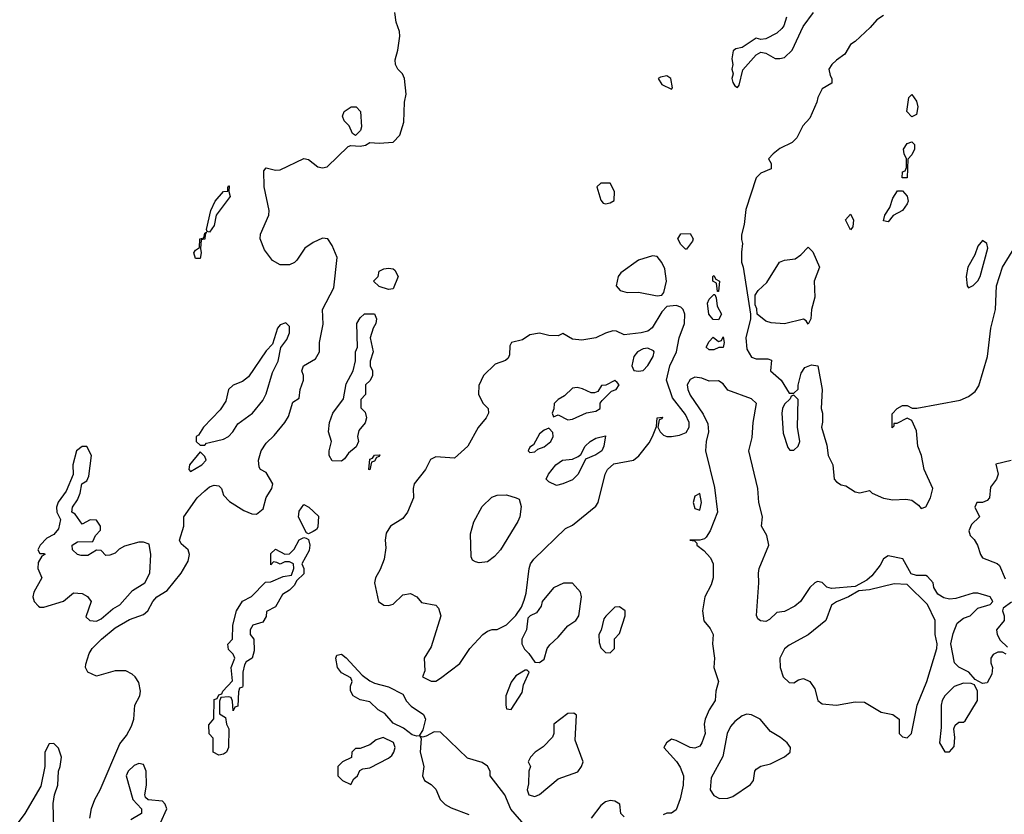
# Model space of a CAD drawing. Header units: inches. Extents: x 2601682 to 2755810, y 449311 to 584050.
# Tile 54 of 256: x 2622285 to 2626463, y 493967 to 497340. Entities that reach past the tile are written whole.
import ezdxf

# ---------------------------------------------------------------- set-up
doc = ezdxf.new("R2010")
doc.units = ezdxf.units.IN
doc.header["$MEASUREMENT"] = 0
doc.layers.add('C6429', color=7, linetype='Continuous')

msp = doc.modelspace()

# ---------------------------------------------------------------- linework, layer by layer
at = {"layer": 'C6429', "color": 2}
for points, elevation in [([(2622582.9, 493950), (2622590, 493991.3), (2622603.6, 494030), (2622625.6, 494070), (2622710, 494266), (2622738.4, 494301.6), (2622759.5, 494340.5), (2622769.3, 494370), (2622772.7, 494430), (2622795.1, 494470), (2622797.2, 494490), (2622790, 494526), (2622775.3, 494550), (2622762, 494562), (2622735.3, 494575.3), (2622690, 494575.6), (2622610, 494552.7), (2622574, 494570), (2622564, 494590), (2622564.7, 494604.7), (2622579.5, 494650), (2622592.3, 494670), (2622631.6, 494710), (2622690, 494758.7), (2622750, 494794.4), (2622810, 494814.8), (2622829, 494830), (2622849.3, 494870), (2622866.6, 494890), (2622910, 494917.3), (2622969.4, 494990), (2622998.9, 495041.1), (2623005.2, 495070), (2622999, 495090), (2622970, 495115.3), (2622962.7, 495130), (2622981.2, 495190), (2622981.2, 495230), (2623038, 495310), (2623070, 495340.5), (2623090, 495356.3), (2623110, 495364), (2623130, 495361), (2623141, 495350), (2623150, 495322), (2623175.3, 495295.3), (2623236.3, 495256.3), (2623270, 495242.8), (2623290, 495240.7), (2623317.1, 495262.9), (2623330, 495312), (2623354, 495350), (2623359, 495370), (2623330, 495418), (2623306, 495430), (2623300.4, 495440.4), (2623298, 495470), (2623309, 495510), (2623330, 495542), (2623364.7, 495575.3), (2623409.3, 495630.7), (2623425.2, 495654.8), (2623444, 495716), (2623470, 495734), (2623475.3, 495770), (2623488.7, 495810), (2623488.7, 495830), (2623482, 495850), (2623488.7, 495870), (2623540.2, 495899.8), (2623557.2, 495930), (2623557.2, 495970), (2623571.9, 496048.1), (2623569.3, 496110), (2623618, 496202), (2623631.6, 496330), (2623610, 496381.2), (2623592.3, 496410), (2623570, 496412), (2623530, 496394), (2623494.9, 496370), (2623461, 496319), (2623451, 496309), (2623430, 496298.9), (2623390, 496298.7), (2623357.1, 496317.1), (2623323.3, 496363.3), (2623304.5, 496410), (2623307, 496430), (2623342, 496510), (2623342.7, 496530), (2623322, 496630), (2623321.2, 496698.8), (2623330, 496711), (2623370, 496701), (2623390, 496702.8), (2623490, 496750.8), (2623510, 496746), (2623550, 496716), (2623570, 496711), (2623590, 496716), (2623678, 496802), (2623690, 496806), (2623730, 496802.8), (2623752.5, 496807.5), (2623770, 496818), (2623810, 496816), (2623870, 496820.7), (2623898, 496850), (2623915.3, 496904.7), (2623918, 496990), (2623924, 497024), (2623917.2, 497090), (2623908.7, 497110), (2623889, 497130), (2623879, 497150), (2623877.2, 497170), (2623889.3, 497210), (2623897.2, 497270), (2623896, 497290), (2623882, 497330), (2623877, 497370)], 6), ([(2625538, 497350), (2625526.4, 497313.6), (2625518, 497302), (2625496.8, 497283.2), (2625450, 497259), (2625430, 497255.3), (2625410, 497262), (2625350, 497222), (2625323.6, 497216.4), (2625312, 497208), (2625306, 497174), (2625311.3, 497150), (2625306, 497130), (2625312, 497110), (2625306.8, 497090), (2625310, 497074), (2625319.6, 497059.6), (2625330, 497052), (2625338, 497062), (2625353.2, 497126.8), (2625409.1, 497190.9), (2625430, 497202), (2625450, 497198), (2625490, 497174.8), (2625510, 497174.8), (2625530, 497178.8), (2625562, 497210), (2625609.1, 497310.9), (2625653.2, 497370)], 6), ([(2625950, 497357.2), (2625921.1, 497338.9), (2625893.2, 497306.8), (2625830, 497248), (2625810, 497235.3), (2625786.4, 497193.6), (2625750, 497168.7), (2625731.3, 497150), (2625718, 497130), (2625723.6, 497103.6), (2625731.3, 497090), (2625731.3, 497070), (2625690, 497046), (2625670.9, 497009.1), (2625666.8, 496990), (2625637.5, 496922.5), (2625607.3, 496890), (2625582, 496838), (2625562, 496818), (2625510, 496793.2), (2625482, 496770), (2625462, 496750), (2625474, 496730), (2625472.7, 496707.3), (2625430, 496688.7), (2625410, 496668), (2625365.8, 496534.2), (2625359.1, 496470), (2625347.3, 496427.3), (2625346.8, 496406.8), (2625352, 496390), (2625346.8, 496353.2), (2625347.7, 496310), (2625354.8, 496290), (2625386, 496090), (2625386, 496070), (2625366, 495990), (2625370, 495942), (2625390, 495906.8), (2625410, 495900.7), (2625459.8, 495899.8), (2625474.4, 495894.4), (2625471, 495850), (2625516, 495810), (2625550, 495754), (2625570, 495754), (2625588, 495772), (2625588, 495788), (2625601.2, 495838.8), (2625616.4, 495863.6), (2625644.7, 495875.3), (2625670.7, 495870.7), (2625690.4, 495770.4), (2625686, 495690), (2625690.9, 495669.1), (2625690.9, 495630.9), (2625686.8, 495610), (2625710, 495534), (2625714.8, 495490), (2625734.8, 495450), (2625741, 495390), (2625750, 495378), (2625770, 495366), (2625790, 495361), (2625830, 495336), (2625850, 495331), (2625890, 495342), (2625902, 495330), (2625950, 495308.4), (2625990, 495302), (2626045.2, 495305.2), (2626070, 495300.7), (2626099.1, 495279.1), (2626110, 495264.7), (2626130, 495272), (2626149.1, 495310.9), (2626159, 495350), (2626122.4, 495430), (2626111.8, 495490), (2626095.1, 495530), (2626090, 495595.3), (2626070, 495638), (2626050, 495648), (2626006, 495626), (2625994, 495626), (2625994, 495614), (2625987.3, 495607.3), (2625987.3, 495667.3), (2626008, 495690), (2626030, 495702), (2626050, 495702), (2626071.1, 495691.1), (2626090.8, 495690.8), (2626274.9, 495725.1), (2626310, 495740.5), (2626338.3, 495761.7), (2626354.5, 495785.5), (2626391.5, 495910), (2626406, 496030), (2626425.6, 496110), (2626429.7, 496210.3), (2626455.1, 496290), (2626514, 496386)], 6), ([(2626470, 494646), (2626455.3, 494655.3), (2626435.3, 494655.3), (2626415.5, 494644.5), (2626405.2, 494630), (2626405.2, 494610), (2626412.7, 494590), (2626410, 494562), (2626390, 494524.7), (2626370, 494522), (2626339.6, 494539.6), (2626312, 494570), (2626270, 494590.8), (2626250.8, 494610), (2626236.3, 494690), (2626245.1, 494734.9), (2626262.3, 494777.7), (2626290, 494799.3), (2626318, 494810), (2626350, 494842), (2626402, 494858), (2626414, 494870), (2626402, 494890), (2626350, 494906), (2626330, 494906), (2626256.5, 494883.5), (2626230, 494880.7), (2626206.2, 494886.2), (2626180.9, 494900.9), (2626164, 494930), (2626160.7, 494950), (2626136.8, 494976.8), (2626130, 494981), (2626090, 494981), (2626067.3, 494987.3), (2626031.6, 495051.6), (2625970, 495064.7), (2625950, 495051.3), (2625935.6, 495024.4), (2625900.8, 494979.2), (2625878.7, 494961.3), (2625830, 494934), (2625730, 494924.9), (2625710, 494930.7), (2625690, 494950.8), (2625670, 494954.8), (2625658, 494950), (2625637.2, 494930), (2625597.2, 494870), (2625574, 494850), (2625530, 494827.7), (2625497.2, 494822.8), (2625466.8, 494793.2), (2625450, 494784.9), (2625428.2, 494788.2), (2625416.8, 494796.8), (2625410.7, 494810.7), (2625421.3, 494950), (2625419.3, 494990), (2625423, 495010), (2625463.1, 495110), (2625454.9, 495150), (2625433, 495190), (2625436.3, 495230), (2625421.6, 495290), (2625416.4, 495350), (2625378, 495510), (2625393, 495567), (2625397.1, 495630), (2625410.4, 495710), (2625390.3, 495730.4), (2625290, 495766.8), (2625270, 495794.8), (2625250, 495806.8), (2625210, 495804.9), (2625178.5, 495818.5), (2625150, 495822), (2625130, 495813), (2625117.6, 495790), (2625119.6, 495770), (2625130, 495746), (2625184.9, 495664.9), (2625204.8, 495624.8), (2625207, 495590), (2625197, 495550), (2625195.1, 495510), (2625233.4, 495353.4), (2625245.6, 495250), (2625214, 495170), (2625197, 495143), (2625190, 495136), (2625170, 495131), (2625128.7, 495130), (2625148, 495128), (2625158, 495118), (2625158, 495110), (2625187, 495087), (2625215.6, 495055.6), (2625227, 495030), (2625227, 494970), (2625218.7, 494941.3), (2625192, 494890), (2625181.6, 494830), (2625187.9, 494787.9), (2625215.1, 494755.1), (2625226.6, 494730), (2625223.7, 494690), (2625232.3, 494630), (2625229.5, 494590), (2625249.2, 494530), (2625238, 494490), (2625236, 494450), (2625209.7, 494410.3), (2625192.7, 494370), (2625189.4, 494350), (2625193.2, 494310), (2625179.3, 494270), (2625170, 494256), (2625150, 494247.3), (2625130, 494250.5), (2625070, 494280.7), (2625050, 494286), (2625028.7, 494270), (2625018, 494250), (2625071.3, 494191.3), (2625086.7, 494166.7), (2625100.7, 494130), (2625099.5, 494090), (2625087, 494033), (2625070, 493986), (2625050, 493971.3), (2625030, 493971.3), (2625015.5, 493964.5)], 2), ([(2626491.9, 495468.1), (2626427.3, 495452.7), (2626437.2, 495410), (2626429, 495390), (2626404.5, 495355.5), (2626399.3, 495310), (2626390, 495298.8), (2626370, 495290.8), (2626346, 495290), (2626338, 495270), (2626358, 495230), (2626322.9, 495197.1), (2626312.7, 495170), (2626317.2, 495150), (2626334, 495134), (2626349.2, 495110), (2626361.2, 495070), (2626370, 495055.3), (2626431.8, 495031.8), (2626442.7, 495022.7), (2626466.8, 494966.8)], 2), ([(2626493.2, 494866.8), (2626458, 494842), (2626455.3, 494830), (2626462, 494810), (2626462, 494790), (2626429.3, 494750), (2626432.7, 494730), (2626445.6, 494705.6), (2626476, 494676)], 2), ([(2624433.7, 493913.7), (2624368.3, 493988.3), (2624343.8, 494050), (2624281, 494130), (2624281, 494150), (2624270, 494171.3), (2624246.4, 494186.4), (2624184.5, 494204.5), (2624070, 494316), (2624042.7, 494317.3), (2624010, 494298), (2623994, 494294), (2623982, 494298), (2623988.7, 494288.7), (2623984.5, 494230), (2623999.5, 494170), (2623994, 494130), (2624002, 494110), (2624030, 494094), (2624050, 494074), (2624069.3, 494030), (2624090, 494009), (2624114.8, 493994.8), (2624190, 493966.6)], 2), ([(2622429.5, 493910), (2622427, 494013), (2622432.3, 494050), (2622446, 494090), (2622449.2, 494150), (2622457, 494170), (2622462.7, 494210), (2622450, 494248), (2622430, 494268), (2622410, 494266), (2622391.3, 494230), (2622391, 494170), (2622373.7, 494086.3), (2622306, 493970), (2622265.4, 493914.6)], 10), ([(2622882, 493930), (2622909, 493990), (2622902, 494010), (2622890, 494022), (2622830, 494028), (2622818, 494038), (2622815.3, 494050), (2622822.7, 494090), (2622821.2, 494150), (2622810, 494178), (2622790, 494182), (2622770, 494174), (2622744.7, 494150), (2622736, 494130), (2622764.7, 494030), (2622802, 493990), (2622802, 493970), (2622756.1, 493943.9)], 6), ([(2624850, 493956), (2624836, 493970), (2624830.5, 494010.5), (2624810, 494022.8), (2624790, 494024.9), (2624770, 494019.1), (2624750, 494004), (2624709.5, 493950.5)], 2)]:
    msp.add_lwpolyline(points, dxfattribs=dict(at, elevation=elevation))
for points, elevation in [([(2625030, 497102), (2625003.6, 497096.4), (2624994, 497090), (2625010, 497064.7), (2625050, 497044.7), (2625055.3, 497050), (2625048, 497090)], 6), ([(2626070, 496928), (2626049, 496950), (2626058, 497010), (2626070, 497022), (2626090, 496994), (2626096, 496970), (2626090, 496938)], 6), ([(2623710, 496848.7), (2623696.4, 496856.4), (2623682, 496890), (2623662, 496910), (2623654, 496930), (2623661.2, 496950), (2623690.6, 496970.6), (2623712, 496970), (2623731, 496950), (2623735.3, 496884.7), (2623731, 496869)], 6), ([(2626050, 496668), (2626028.7, 496668.7), (2626030, 496694), (2626042, 496698), (2626047.3, 496712.7), (2626048, 496750), (2626038, 496770), (2626035.3, 496790), (2626050, 496814), (2626070, 496822), (2626082, 496810), (2626082, 496790), (2626070, 496766), (2626052.7, 496747.3)], 6), ([(2623090, 496438), (2623080.4, 496440.4), (2623078, 496450), (2623095.3, 496530), (2623114, 496570), (2623150, 496611.3), (2623167.3, 496612.7), (2623167.3, 496627.3), (2623170, 496634), (2623174, 496634), (2623172, 496610), (2623178, 496590), (2623118, 496510), (2623110, 496466)], 6), ([(2624790, 496646), (2624750, 496646), (2624734, 496630), (2624750, 496574), (2624761, 496561), (2624770, 496558), (2624790, 496562), (2624807.3, 496572.7), (2624808, 496610)], 6), ([(2625970, 496482), (2625950, 496486), (2625955.3, 496510), (2625977.2, 496542.8), (2625990, 496582), (2626010, 496614), (2626030, 496614), (2626050.7, 496590.7), (2626054.8, 496570), (2626050, 496558), (2626031, 496530), (2625990.8, 496509.2)], 6), ([(2625810, 496448), (2625789, 496490), (2625810, 496514), (2625822, 496490), (2625819.6, 496460.4)], 6), ([(2623030, 496326), (2623024, 496350), (2623030, 496362), (2623047.3, 496372.7), (2623048.7, 496410), (2623066, 496414), (2623070, 496434), (2623078, 496438), (2623072, 496428), (2623070, 496408), (2623054, 496406), (2623051.3, 496368.7), (2623054.8, 496350), (2623050, 496326)], 6), ([(2625110, 496366), (2625090, 496386), (2625078, 496410), (2625090, 496431.3), (2625130, 496432), (2625142, 496410), (2625139.6, 496400.4), (2625114, 496366)], 2), ([(2626370, 496402), (2626350, 496378), (2626338, 496342), (2626308, 496290), (2626300.5, 496250), (2626304.7, 496210), (2626310, 496202), (2626330, 496211), (2626350, 496230.8), (2626360.7, 496250), (2626393.2, 496370), (2626388, 496390)], 10), ([(2625630, 496048), (2625622, 496062), (2625610, 496068.7), (2625530, 496049.5), (2625473.8, 496053.8), (2625450, 496060.9), (2625414, 496090), (2625413.2, 496113.2), (2625406, 496130), (2625406, 496170), (2625418, 496190), (2625455.5, 496224.5), (2625509, 496310), (2625530, 496318.8), (2625574.8, 496325.2), (2625598.9, 496341.1), (2625630, 496374), (2625650, 496354), (2625678.8, 496290), (2625656, 496230), (2625658, 496162), (2625644.7, 496110), (2625642, 496070)], 6), ([(2624970, 496337.2), (2624910, 496319), (2624834.8, 496265.2), (2624824.7, 496250), (2624816, 496210), (2624832, 496190), (2624862.5, 496182.5), (2624910, 496184), (2624990, 496168.2), (2625009.5, 496170.5), (2625018.3, 496181.7), (2625029.6, 496230), (2625022.7, 496282.7), (2625010, 496309), (2624990, 496334)], 6), ([(2623850, 496195.3), (2623810, 496208), (2623786, 496230), (2623806, 496250), (2623810, 496272), (2623830, 496282), (2623850, 496284.7), (2623870, 496282), (2623876.9, 496276.9), (2623891, 496250), (2623870, 496198)], 2), ([(2625246, 496186), (2625242, 496222), (2625226, 496230), (2625226, 496250), (2625230, 496254), (2625238, 496238), (2625254, 496230), (2625250, 496186)], 2), ([(2625250, 496066), (2625227.3, 496067.3), (2625209, 496090), (2625203.1, 496136.9), (2625210, 496154), (2625230, 496174), (2625234, 496174), (2625239.6, 496159.6), (2625243.6, 496123.6), (2625262, 496090)], 2), ([(2623650, 495466), (2623610, 495468), (2623598, 495490), (2623598, 495510), (2623608, 495550), (2623595.3, 495590), (2623599.3, 495630), (2623614, 495670), (2623658, 495730), (2623670, 495794), (2623699, 495850), (2623708.9, 495891.1), (2623709, 495930), (2623718, 495950), (2623715.3, 496050), (2623730, 496074), (2623748.4, 496091.6), (2623790, 496092), (2623798, 496070), (2623796, 496050), (2623784.7, 496030), (2623772, 495990), (2623784.7, 495930), (2623772, 495890), (2623772, 495870), (2623782, 495850), (2623782, 495830), (2623771.3, 495808.7), (2623752, 495790), (2623751.6, 495748.4), (2623732.7, 495727.3), (2623732.7, 495692.7), (2623750, 495674), (2623756, 495650), (2623750, 495628), (2623723.6, 495596.4), (2623718, 495570), (2623722, 495550), (2623712.7, 495527.3), (2623679.6, 495500.4), (2623663.6, 495476.4)], 2), ([(2625070, 496127.3), (2625030, 496122.7), (2625010, 496099.3), (2624968.7, 496031.3), (2624950, 496018.4), (2624922, 496010), (2624850, 496002.7), (2624817.5, 496017.5), (2624801.4, 496018.6), (2624770, 496009.2), (2624730, 495989), (2624670, 495979), (2624630, 495984), (2624590, 496008), (2624570, 495998), (2624530, 495999), (2624490, 496008.7), (2624450, 496002), (2624418.5, 495981.5), (2624370.9, 495969.1), (2624364, 495956), (2624362.8, 495917.2), (2624357.3, 495902.7), (2624346.4, 495893.6), (2624302, 495878), (2624252, 495830), (2624232.7, 495787.3), (2624231.3, 495750), (2624250, 495712), (2624272, 495690), (2624274, 495670), (2624264.7, 495650), (2624230, 495608.7), (2624186, 495530), (2624130, 495478), (2624050, 495484), (2624027.5, 495472.5), (2624006, 495430), (2623958.8, 495370), (2623954.8, 495350), (2623956, 495310), (2623930.3, 495249.7), (2623910, 495222.7), (2623858, 495190), (2623839.8, 495160.2), (2623834.8, 495130), (2623838, 495098), (2623830.7, 495050), (2623814.4, 495005.6), (2623794, 494970), (2623790.6, 494950), (2623806.8, 494870), (2623830, 494854), (2623850, 494853), (2623870, 494859.1), (2623910, 494898.8), (2623943.5, 494903.5), (2623970.5, 494890.5), (2623990, 494866), (2624050, 494854), (2624062, 494842), (2624071.3, 494810), (2624030, 494678), (2624001, 494630), (2624003.6, 494576.4), (2623994, 494550), (2624030, 494532), (2624050, 494532), (2624070, 494544.7), (2624152.6, 494607.4), (2624195.1, 494670), (2624250, 494730.7), (2624270, 494744), (2624290, 494751.3), (2624310, 494752), (2624350, 494771.3), (2624389.3, 494810.7), (2624414, 494846), (2624424.7, 494875.3), (2624434, 494906), (2624446, 495010), (2624452.7, 495030), (2624466.6, 495050), (2624600.1, 495179.9), (2624630, 495194.8), (2624730, 495274.8), (2624739.5, 495290), (2624769.2, 495410), (2624779, 495430), (2624805.4, 495454.6), (2624889.6, 495470.4), (2624911.3, 495488.7), (2624955.6, 495544.4), (2624969.2, 495570), (2624987.3, 495612.7), (2624989, 495650), (2625012.7, 495652.7), (2625010, 495646), (2624998, 495642), (2624992, 495610), (2625002, 495590), (2625016.9, 495576.9), (2625031, 495571), (2625050, 495570.8), (2625084, 495576), (2625112.5, 495587.5), (2625125.2, 495610), (2625126, 495630), (2625110, 495664), (2625054.8, 495734.8), (2625029.2, 495810), (2625043, 495870), (2625071.2, 495930), (2625082.4, 495990), (2625105.1, 496050), (2625107.6, 496090), (2625099.6, 496110), (2625090, 496119.6)], 6), ([(2623413.6, 496053.6), (2623390, 496044), (2623378.8, 496030), (2623356.8, 495963.2), (2623330, 495934), (2623255.6, 495824.4), (2623230, 495803.7), (2623190, 495789), (2623171, 495770), (2623159.1, 495720.9), (2623135.5, 495684.5), (2623064.7, 495610), (2623043.6, 495576.4), (2623034, 495570), (2623034, 495550), (2623050, 495534), (2623070, 495534), (2623078, 495542), (2623090, 495544.7), (2623150, 495559.1), (2623170, 495570.7), (2623189.3, 495590), (2623210, 495624.7), (2623273.2, 495670), (2623315.9, 495724.1), (2623330, 495751.3), (2623358, 495842), (2623380.9, 495890), (2623392.3, 495947.7), (2623418, 495982), (2623429.3, 496010), (2623430, 496038)], 10), ([(2625210, 495938), (2625198, 495950), (2625210, 495974), (2625227.3, 495992.7), (2625250, 495974), (2625262, 495978), (2625270, 495994), (2625274, 495970), (2625270, 495949), (2625251.3, 495948.7), (2625230, 495938)], 2), ([(2624950, 495945.2), (2624930, 495942.7), (2624906, 495930), (2624891.3, 495910), (2624882, 495870), (2624891.3, 495851.3), (2624910, 495847.3), (2624930, 495851), (2624950, 495871.3), (2624972.7, 495910), (2624977.2, 495930), (2624974.2, 495934.2)], 10), ([(2624810, 495808), (2624772, 495788), (2624752.7, 495787.3), (2624738, 495762), (2624723.6, 495756.4), (2624710, 495755.3), (2624673.2, 495773.2), (2624650, 495779), (2624630, 495775.3), (2624596.9, 495743.1), (2624570, 495728), (2624552, 495710), (2624551.6, 495688.4), (2624544.7, 495670), (2624550, 495654), (2624570, 495662), (2624610, 495642), (2624630, 495644.7), (2624690, 495671.3), (2624730, 495678), (2624748, 495690), (2624748.4, 495711.6), (2624756.4, 495723.6), (2624796.4, 495763.6), (2624815.3, 495770), (2624828, 495790), (2624820.4, 495800.4)], 10), ([(2625570, 495746), (2625558, 495742), (2625554, 495730), (2625530, 495708), (2625521, 495690), (2625518.8, 495670), (2625524.9, 495584.9), (2625543.6, 495523.6), (2625552.7, 495512.7), (2625570, 495512), (2625588, 495530), (2625595.3, 495550), (2625585.2, 495610), (2625587.3, 495727.3)], 6), ([(2624530, 495606), (2624510, 495598), (2624490, 495582), (2624464.7, 495535.3), (2624450, 495526), (2624442, 495510), (2624450, 495502), (2624470, 495506), (2624483.1, 495516.9), (2624510, 495527.3), (2624539, 495550), (2624548, 495570), (2624547.3, 495587.3)], 10), ([(2624563.1, 495363.1), (2624530, 495378), (2624518, 495390), (2624528, 495410), (2624559, 495450), (2624588, 495470), (2624630, 495474.8), (2624654.6, 495485.4), (2624665.6, 495494.4), (2624683.7, 495530), (2624705.2, 495550), (2624730, 495564), (2624770, 495574), (2624762.8, 495530), (2624754.8, 495510), (2624730, 495492.7), (2624685.4, 495474.6), (2624654.8, 495410), (2624630, 495386.6), (2624590, 495369.3)], 6), ([(2622550, 495528.7), (2622526, 495510), (2622510.8, 495450), (2622511.3, 495408.7), (2622481.4, 495338.6), (2622447.9, 495292.1), (2622441, 495270), (2622442, 495250), (2622458, 495218), (2622450, 495178), (2622430, 495154), (2622400.5, 495139.5), (2622372, 495110), (2622362, 495090), (2622370, 495074), (2622390, 495074), (2622392, 495070), (2622378, 495062), (2622363.6, 495036.4), (2622362, 495010), (2622378, 494970), (2622344.7, 494910), (2622341, 494890), (2622346, 494870), (2622364.7, 494850), (2622370, 494846), (2622386.4, 494846.4), (2622470, 494871.3), (2622513.6, 494906.4), (2622550, 494904), (2622571.8, 494891.8), (2622587.7, 494870), (2622565.5, 494805.5), (2622582, 494790), (2622610, 494786.8), (2622630, 494796), (2622680.5, 494839.5), (2622710, 494856.3), (2622762.9, 494917.1), (2622816, 494950), (2622836.2, 494990), (2622841.2, 495070), (2622833.6, 495113.6), (2622810, 495122), (2622790, 495122), (2622730, 495105.2), (2622707.1, 495092.9), (2622690, 495075.3), (2622667.3, 495067.3), (2622650, 495066), (2622630, 495086), (2622610, 495088), (2622574, 495066), (2622545.6, 495065.6), (2622529.3, 495069.3), (2622508.7, 495090), (2622508, 495110), (2622530, 495122.8), (2622595.3, 495124.7), (2622606, 495150), (2622627.3, 495172.7), (2622628, 495190), (2622610, 495215.3), (2622583.6, 495216.4), (2622550, 495198), (2622520.4, 495240.4), (2622506, 495250), (2622508.7, 495270), (2622530, 495302), (2622541.2, 495330), (2622548, 495370), (2622570, 495382), (2622578, 495402), (2622588.7, 495490), (2622570, 495528)], 10), ([(2623050, 495506), (2623004.7, 495450), (2623002, 495430), (2623010, 495422), (2623058, 495450), (2623075.3, 495470), (2623070, 495486)], 10), ([(2623770, 495429), (2623766, 495430), (2623770, 495474), (2623782, 495478), (2623790, 495492), (2623812.7, 495492.7), (2623810, 495486), (2623798, 495482), (2623790, 495466), (2623778, 495462)], 2), ([(2624234.8, 495034.8), (2624218.6, 495038.6), (2624206.3, 495046.3), (2624200.1, 495060.1), (2624197.5, 495157.5), (2624211.5, 495208.5), (2624247, 495273), (2624287.5, 495312.5), (2624310, 495321.6), (2624350, 495322.4), (2624392, 495310), (2624404, 495304), (2624413.2, 495273.2), (2624406.4, 495230), (2624398.4, 495210), (2624324.9, 495090), (2624299.3, 495060.7), (2624270, 495038.4)], 6), ([(2625170, 495328), (2625150, 495318), (2625142.8, 495290), (2625150, 495264.7), (2625170, 495258), (2625178, 495290)], 6), ([(2623510, 495158), (2623502, 495162), (2623468.4, 495228.4), (2623470, 495254), (2623490, 495282), (2623511.1, 495271.1), (2623552, 495232), (2623550, 495186), (2623544.7, 495175.3), (2623530, 495168)], 2), ([(2623190, 494406), (2623187.3, 494447.3), (2623182, 494462), (2623170, 494466), (2623138, 494462), (2623132.7, 494447.3), (2623132.7, 494392.7), (2623158, 494378), (2623162, 494350), (2623172, 494330), (2623171.3, 494250), (2623162, 494230), (2623150, 494222), (2623130, 494218), (2623106, 494230), (2623106, 494290), (2623088.4, 494308.4), (2623087.3, 494347.3), (2623108, 494372), (2623110, 494454), (2623122, 494458), (2623130, 494474), (2623142, 494478), (2623146, 494490), (2623187.3, 494532.7), (2623182, 494590), (2623198, 494630), (2623190, 494646), (2623170, 494666), (2623168.4, 494688.4), (2623188, 494710), (2623189, 494770), (2623205.2, 494830), (2623230, 494871.3), (2623268.4, 494891.6), (2623327.3, 494952.7), (2623350, 494954), (2623403.1, 494976.9), (2623438, 494982), (2623448, 495010), (2623446, 495030), (2623430, 495038), (2623410, 495038), (2623390, 495028), (2623376.4, 495036.4), (2623362, 495038), (2623350, 495026), (2623350, 495074), (2623370, 495092), (2623410, 495071.3), (2623430, 495072), (2623450, 495092), (2623470, 495132), (2623490, 495142), (2623499.6, 495139.6), (2623510, 495134), (2623516, 495110), (2623512.8, 495087.2), (2623482, 495030), (2623491, 495010), (2623490, 494988), (2623461, 494959), (2623450, 494938), (2623430, 494918), (2623399.6, 494900.4), (2623370, 494848), (2623332, 494828), (2623330, 494806), (2623316.9, 494783.1), (2623274, 494770), (2623262, 494750), (2623262, 494730), (2623278, 494710), (2623279.8, 494660.2), (2623271.3, 494630), (2623246, 494614), (2623238, 494602), (2623231.3, 494570), (2623231.6, 494511.6), (2623230, 494506), (2623218, 494502), (2623212.7, 494487.3), (2623210, 494426), (2623198, 494422)], 2), ([(2624591.6, 494948.4), (2624550, 494928), (2624502, 494870), (2624498, 494850), (2624478, 494822), (2624451.1, 494808.9), (2624441, 494799), (2624434.8, 494750), (2624416, 494710), (2624416, 494690), (2624427.3, 494667.3), (2624444.7, 494650), (2624470, 494612), (2624490, 494611.3), (2624510, 494624.7), (2624522.7, 494670), (2624533.8, 494686.2), (2624570, 494718.8), (2624610, 494766.8), (2624644, 494790), (2624657.2, 494810), (2624669, 494890), (2624664, 494910), (2624630, 494948)], 6), ([(2625995.5, 494944.5), (2625890, 494919.3), (2625844.7, 494915.3), (2625802, 494890), (2625750, 494869), (2625730, 494854), (2625704.7, 494790), (2625630, 494729.2), (2625550, 494685.2), (2625530, 494669), (2625510.8, 494630), (2625511, 494590), (2625524, 494550), (2625550, 494526), (2625570, 494524.7), (2625590, 494538), (2625610, 494542.8), (2625638, 494530), (2625659.3, 494499.3), (2625670.7, 494450), (2625690, 494435.5), (2625750, 494430.5), (2625830, 494443.7), (2625870, 494443), (2625939.8, 494399.8), (2625990, 494391), (2626016, 494370), (2626016, 494310), (2626030, 494296), (2626050, 494291.3), (2626068.7, 494310), (2626092.3, 494430), (2626134, 494530), (2626176.2, 494670), (2626178, 494690), (2626169.5, 494730), (2626169.3, 494790), (2626137.2, 494857.2), (2626050, 494942.7)], 2), ([(2624830, 494848), (2624810, 494846), (2624771.6, 494808.4), (2624763.6, 494796.4), (2624752, 494748), (2624742, 494730), (2624743.6, 494696.4), (2624750, 494674), (2624770, 494654), (2624790, 494652), (2624808, 494670), (2624808.4, 494711.6), (2624830, 494734), (2624854, 494810), (2624854, 494830)], 6), ([(2623970, 494299), (2623950, 494303.7), (2623912.9, 494332.9), (2623870, 494354), (2623834.5, 494394.5), (2623805.2, 494410), (2623770, 494444), (2623730, 494453.2), (2623699, 494470), (2623688.9, 494491.1), (2623688.9, 494511.1), (2623695.3, 494530), (2623690, 494546), (2623650, 494568), (2623633.2, 494590), (2623626, 494630), (2623630, 494642), (2623650, 494646), (2623670, 494630.7), (2623738, 494558), (2623770, 494534), (2623790, 494522.8), (2623850, 494507.3), (2623910, 494477.3), (2623926.4, 494446.4), (2623946.2, 494426.2), (2623998, 494390), (2624006, 494370), (2623995.3, 494324.7), (2623979.8, 494300.2)], 2), ([(2624438, 494578), (2624430, 494578), (2624390, 494555.3), (2624370, 494528), (2624348, 494470), (2624347.3, 494430), (2624350, 494414), (2624370, 494412), (2624416.5, 494483.5), (2624423.1, 494516.9), (2624446, 494570)], 6), ([(2626290, 494524), (2626250, 494509), (2626210.6, 494469.4), (2626198.8, 494450), (2626194.8, 494430), (2626195.3, 494335.3), (2626187.3, 494270), (2626210, 494231.3), (2626230, 494231.3), (2626250, 494254), (2626252.7, 494292.7), (2626248.7, 494330), (2626254.6, 494345.4), (2626270, 494358), (2626290, 494358), (2626296.5, 494363.5), (2626349, 494450), (2626348.7, 494490), (2626336.4, 494516.4), (2626322, 494522)], 2), ([(2624636.4, 494396.4), (2624610, 494395.3), (2624551.3, 494350), (2624550.7, 494309.3), (2624545.4, 494294.6), (2624506.4, 494253.6), (2624472, 494230), (2624452, 494210), (2624442, 494190), (2624452, 494170), (2624444.7, 494150), (2624443.6, 494096.4), (2624438, 494070), (2624444.7, 494050), (2624470, 494042.8), (2624490, 494051.3), (2624570, 494117.3), (2624652.5, 494147.5), (2624668.7, 494170), (2624675.3, 494190), (2624642, 494282), (2624648, 494388)], 6), ([(2625370, 494392), (2625350, 494384.5), (2625318.9, 494361.1), (2625300.3, 494339.7), (2625287.3, 494310), (2625267.7, 494212.3), (2625218.5, 494121.5), (2625214.8, 494070), (2625230, 494046), (2625253.4, 494033.4), (2625290, 494035.5), (2625310, 494042), (2625386.3, 494093.7), (2625399, 494110), (2625404, 494150), (2625410, 494158), (2625430, 494171), (2625470, 494181), (2625530, 494211), (2625554, 494230), (2625555.1, 494250), (2625541.2, 494270), (2625513.3, 494293.3), (2625470, 494318), (2625426, 494370), (2625390, 494389.6)], 2), ([(2623827.3, 494292.7), (2623796.9, 494283.1), (2623770, 494262), (2623730, 494246), (2623710, 494246), (2623694, 494230), (2623692.7, 494207.3), (2623654, 494190), (2623634, 494170), (2623634, 494130), (2623654, 494110), (2623690, 494094), (2623703.1, 494116.9), (2623718, 494130), (2623727.3, 494152.7), (2623740.4, 494159.6), (2623770, 494164.7), (2623850, 494204.7), (2623863.2, 494216.8), (2623872.7, 494230), (2623877.2, 494250), (2623871.4, 494271.4)], 6)]:
    msp.add_lwpolyline(points, close=True, dxfattribs=dict(at, elevation=elevation))

doc.saveas('drawing.dxf')
